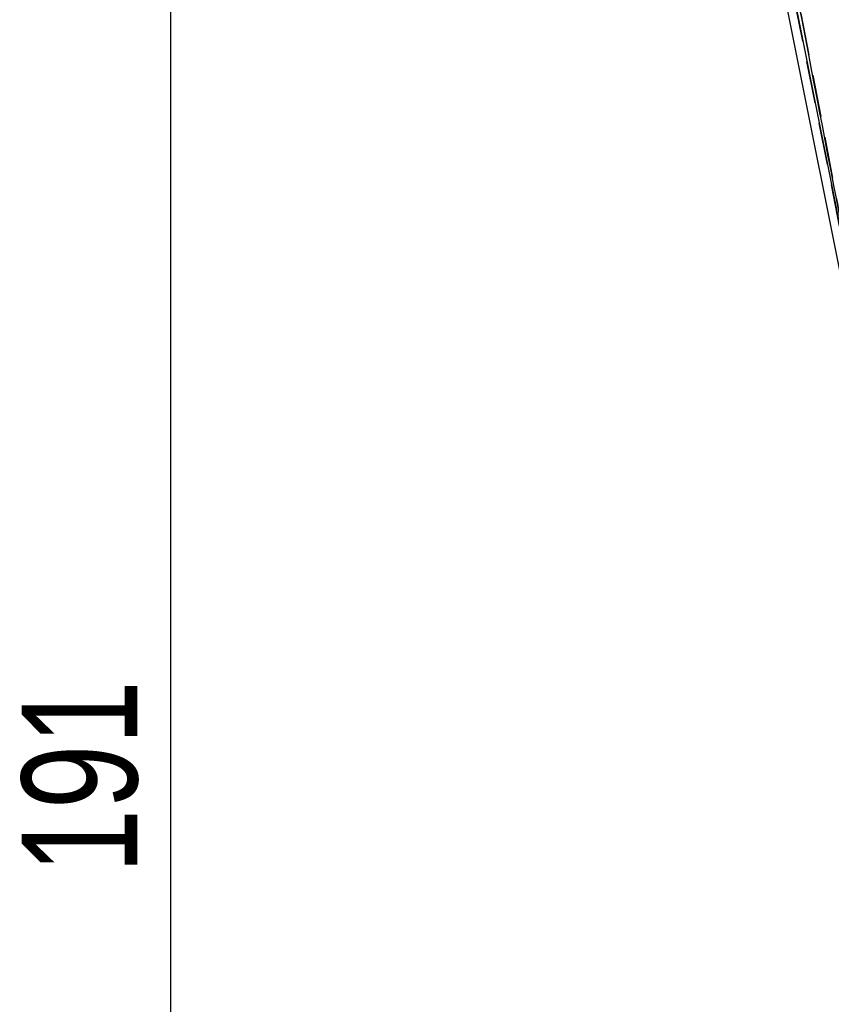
# Model space of a CAD drawing. Extents: x 50 to 374, y 9 to 288.
# Tile 15 of 22: x 50 to 75, y 183 to 213. Entities that reach past the tile are written whole.
import ezdxf

# ---------------------------------------------------------------- set-up
doc = ezdxf.new("R2010")
doc.units = 0
doc.linetypes.add('HIDDEN', pattern=[1.905, 1.27, -0.635])
doc.layers.get('0').update_dxf_attribs({"linetype": 'CONTINUOUS'})
doc.layers.add('FORMATO', color=179, linetype='CONTINUOUS')
doc.styles.add('SLDTEXTSTYLE0', font='TXT', dxfattribs={"width": 0.75})
doc.dimstyles.new('SLDDIMSTYLE1', dxfattribs={"dimtxt": 3.5, "dimasz": 3.302, "dimexe": 0, "dimexo": 0.0625, "dimgap": 0.875, "dimtad": 1, "dimdec": 0, "dimrnd": 1e-09, "dimzin": 12, "dimtxsty": 'SLDTEXTSTYLE0', "dimsah": 1, "dimcen": 0.09, "dimazin": 3, "dimtfac": 1, "dimtdec": 0, "dimtofl": 0, "dimtmove": 0, "dimatfit": 3, "dimtolj": 1, "dimtzin": 12})

# ---------------------------------------------------------------- blocks, each defined once
blk = doc.blocks.new('_D_1')
at = {"layer": 'FORMATO'}
for p, q in [((81.554, 288.102), (53.934, 288.102)), ((54.934, 97.204), (54.934, 288.102)), ((83.774, 97.204), (53.934, 97.204))]:
    blk.add_line(p, q, dxfattribs=at)
for points in [[(54.934, 288.102), (54.426, 284.8), (55.442, 284.8)], [(54.934, 97.204), (55.442, 100.506), (54.426, 100.506)]]:
    blk.add_solid(points, dxfattribs=at)
at = {"layer": 'FORMATO', "insert": (50.422, 186.728), "char_height": 3.5, "attachment_point": 1, "rotation": 90, "style": 'SLDTEXTSTYLE0'}
blk.add_mtext('191', dxfattribs=at)

msp = doc.modelspace()

# ---------------------------------------------------------------- linework, layer by layer
at = {"color": 7, "linetype": 'CONTINUOUS'}
for p, q in [((66.6655, 247.8176), (78.1795, 189.9998)), ((66.9318, 247.8682), (76.9663, 197.4804))]:
    msp.add_line(p, q, dxfattribs=at)
at = {"color": 7, "linetype": 'HIDDEN'}
for p, q in [((77.06, 197.0096), (66.9318, 247.8682)), ((67.918, 244.594), (77.06, 197.0096))]:
    msp.add_line(p, q, dxfattribs=at)
at = {"color": 7, "linetype": 'CONTINUOUS'}
msp.add_open_spline([(76.9663, 197.4804), (76.0616, 202.1869), (72.9958, 218.1365), (69.9321, 234.0849), (67.7724, 245.3272)], degree=3, knots=[0, 0, 0, 0, 0.2950862, 1, 1, 1, 1], dxfattribs=at)

# ---------------------------------------------------------------- dimensions: what is measured, and where the dimension line sits
at = {"layer": 'FORMATO'}
dim = msp.add_linear_dim(base=(54.9339, 288.1022), p1=(84.7743, 97.2041), p2=(82.5538, 288.1022), angle=90, dimstyle='SLDDIMSTYLE1', dxfattribs=at)
dim.commit()
dim.dimension.update_dxf_attribs({"geometry": '_D_1', "text_midpoint": (54.9339, 190.6071), "dimtype": 160})

doc.saveas('drawing.dxf')
